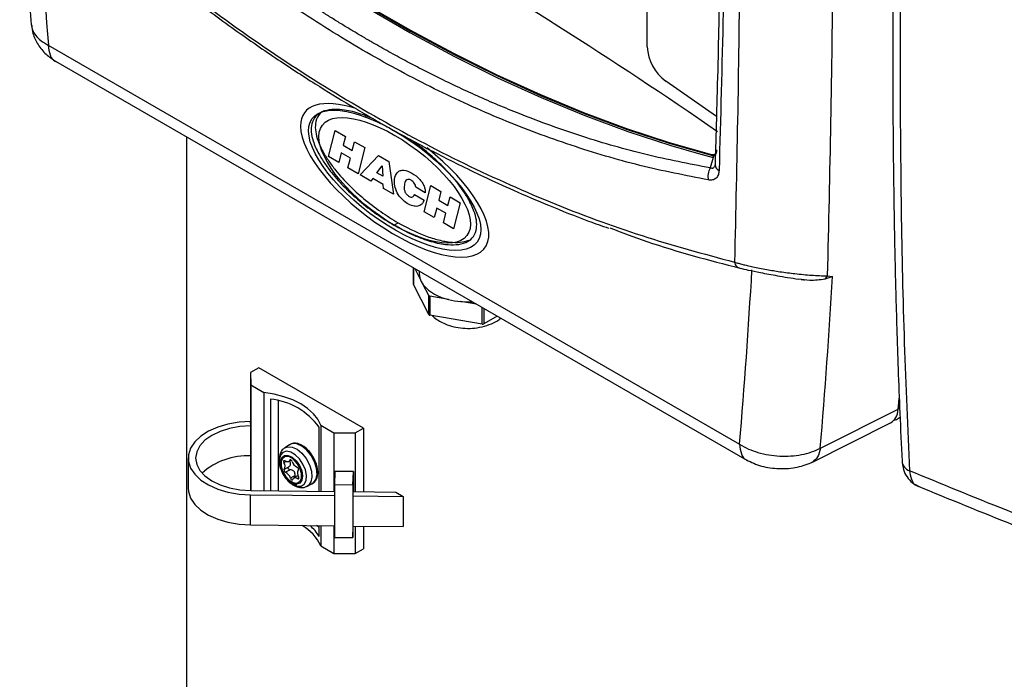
# Model space of a CAD drawing. Header units: inches. Extents: x 0.6 to 33.8, y 0 to 21.7.
# Tile 187 of 204: x 25.2 to 26.9, y 16.7 to 17.8. Entities that reach past the tile are written whole.
import ezdxf

# ---------------------------------------------------------------- set-up
doc = ezdxf.new("R2010")
doc.units = ezdxf.units.IN
doc.header["$MEASUREMENT"] = 0

msp = doc.modelspace()

# ---------------------------------------------------------------- linework, layer by layer
at = {"color": 7, "linetype": 'Continuous'}
for p, q in [((26.2984, 17.7966), (26.2984, 18.6085)), ((25.2857, 17.7992), (26.4544, 17.1246)), ((25.2979, 17.7722), (26.4666, 17.0975)), ((26.4153, 17.6785), (26.3295, 17.7387)), ((25.7596, 17.6109), (25.7709, 17.655)), ((25.7709, 17.655), (25.7881, 17.645)), ((25.7881, 17.645), (25.7843, 17.6302)), ((25.5195, 17.6443), (25.5195, 14.9413)), ((25.7843, 17.6302), (25.7997, 17.6213)), ((25.7997, 17.6213), (25.8035, 17.6361)), ((25.8035, 17.6361), (25.8208, 17.6262)), ((25.781, 17.6171), (25.7768, 17.6009)), ((25.7964, 17.6082), (25.781, 17.6171)), ((25.8208, 17.6262), (25.8095, 17.582)), ((25.8127, 17.5802), (25.8437, 17.613)), ((25.8437, 17.613), (25.8617, 17.6025)), ((26.3847, 17.6162), (26.41, 17.6094)), ((26.4105, 17.6138), (26.4084, 17.6126)), ((26.4084, 17.6126), (26.4105, 17.6118)), ((26.4087, 17.6143), (26.4105, 17.6138)), ((26.4125, 17.6151), (26.4156, 17.6169)), ((25.7768, 17.6009), (25.7596, 17.6109)), ((25.7922, 17.592), (25.7964, 17.6082)), ((25.8414, 17.5836), (25.8501, 17.5953)), ((25.8501, 17.5953), (25.8512, 17.5779)), ((25.8617, 17.6025), (25.8692, 17.5476)), ((26.41, 17.6094), (26.4045, 17.5918)), ((26.4129, 17.5973), (26.4127, 17.5958)), ((25.8095, 17.582), (25.7922, 17.592)), ((25.831, 17.5696), (25.8127, 17.5802)), ((25.8512, 17.5779), (25.8414, 17.5836)), ((25.8341, 17.5738), (25.831, 17.5696)), ((25.8521, 17.5635), (25.8341, 17.5738)), ((25.8525, 17.5572), (25.8521, 17.5635)), ((25.921, 17.5177), (25.9323, 17.5618)), ((25.9323, 17.5618), (25.9495, 17.5519)), ((25.8692, 17.5476), (25.8525, 17.5572)), ((25.9046, 17.5469), (25.9212, 17.5373)), ((25.9229, 17.5498), (25.9068, 17.5591)), ((25.9495, 17.5519), (25.9457, 17.537)), ((25.9457, 17.537), (25.9611, 17.5281)), ((25.9611, 17.5281), (25.9649, 17.543)), ((25.9649, 17.543), (25.9822, 17.533)), ((25.9822, 17.533), (25.9709, 17.4889)), ((25.9382, 17.5077), (25.921, 17.5177)), ((25.9424, 17.524), (25.9382, 17.5077)), ((25.9578, 17.5151), (25.9424, 17.524)), ((25.9536, 17.4988), (25.9578, 17.5151)), ((25.87, 17.4951), (25.877, 17.4991)), ((25.9709, 17.4889), (25.9536, 17.4988)), ((25.9028, 17.423), (25.9028, 17.3951)), ((25.9029, 17.4229), (25.9029, 17.3947)), ((25.9137, 17.4056), (25.9057, 17.4213)), ((25.9126, 17.4173), (25.9126, 17.4131)), ((25.9126, 17.4131), (25.9137, 17.4056)), ((26.6026, 17.4094), (26.5986, 17.4036)), ((26.6026, 17.4094), (26.6116, 17.4083)), ((25.9288, 17.3437), (25.9029, 17.3947)), ((25.9288, 17.3758), (25.9195, 17.394)), ((25.9288, 17.3437), (25.9288, 17.3758)), ((25.9308, 17.3747), (25.9308, 17.3425)), ((25.9623, 17.3693), (25.9308, 17.3747)), ((26.0096, 17.3614), (25.9823, 17.366)), ((26.0191, 17.3276), (26.0191, 17.3559)), ((26.022, 17.3542), (26.022, 17.328)), ((26.0191, 17.3276), (25.9308, 17.3425)), ((26.0447, 17.3411), (26.022, 17.328)), ((25.6417, 17.2538), (25.6276, 17.2457)), ((25.6276, 17.2457), (25.6282, 17.2249)), ((25.6276, 17.2457), (25.6276, 17.163)), ((25.8185, 17.1518), (25.6417, 17.2538)), ((25.6282, 17.2249), (25.6503, 17.2121)), ((25.6282, 17.2249), (25.6282, 17.0463)), ((25.6503, 17.2121), (25.6503, 17.046)), ((25.6611, 17.2008), (25.6611, 17.0459)), ((25.6748, 17.0458), (25.6748, 17.1978)), ((26.7227, 17.184), (26.7245, 17.2052)), ((26.7238, 17.1957), (26.7243, 17.2026)), ((26.591, 17.1178), (26.7227, 17.184)), ((26.7231, 17.1888), (26.7244, 17.1906)), ((25.628, 17.1558), (25.6278, 17.163)), ((26.7233, 17.1687), (26.7256, 17.1704)), ((25.628, 17.1048), (25.628, 17.1558)), ((25.7434, 17.045), (25.7434, 17.1532)), ((25.7462, 17.1567), (25.7683, 17.144)), ((25.7462, 17.1567), (25.7462, 17.045)), ((25.8043, 17.1436), (25.8185, 17.1518)), ((25.8185, 17.1518), (25.8185, 17.0443)), ((26.5765, 17.0938), (26.7097, 17.1608)), ((25.7683, 17.144), (25.7683, 17.0448)), ((25.7683, 17.144), (25.8043, 17.1436)), ((25.8043, 17.1436), (25.8043, 17.0444)), ((25.6933, 17.1235), (25.6854, 17.1183)), ((25.5223, 17.101), (25.5223, 17.05)), ((25.6276, 17.1048), (25.6276, 17.0463)), ((25.692, 17.0952), (25.6964, 17.0977)), ((25.6952, 17.0984), (25.6939, 17.0976)), ((25.6876, 17.0953), (25.6841, 17.0933)), ((25.6923, 17.0865), (25.6846, 17.082)), ((25.6944, 17.0814), (25.6867, 17.077)), ((25.7028, 17.0715), (25.6951, 17.0671)), ((25.7079, 17.0715), (25.7009, 17.0675)), ((25.7094, 17.0677), (25.7071, 17.0664)), ((25.7703, 17.0785), (25.7696, 17.0563)), ((25.8015, 17.0782), (25.7703, 17.0785)), ((25.8008, 17.056), (25.8015, 17.0782)), ((25.8015, 17.0782), (25.8015, 17.0444)), ((25.628, 17.0463), (25.7696, 17.0448)), ((25.7229, 17.0532), (25.7314, 17.0574)), ((25.7696, 17.0563), (25.7696, 16.9669)), ((25.7696, 17.0563), (25.8008, 17.056)), ((25.8008, 17.056), (25.8008, 16.9666)), ((25.6278, 17.039), (25.7696, 17.0376)), ((25.6278, 16.988), (25.6278, 17.039)), ((25.801, 17.0372), (25.8859, 17.0363)), ((25.8012, 17.0444), (25.8731, 17.0437)), ((25.8731, 17.0437), (25.8859, 17.0363)), ((25.8859, 17.0363), (25.8859, 16.9853)), ((25.6278, 16.988), (25.7696, 16.9865)), ((25.7434, 16.9844), (25.7391, 16.9868)), ((25.7434, 16.9685), (25.7434, 16.9868)), ((25.7462, 16.9868), (25.7462, 16.9526)), ((25.7683, 16.9865), (25.7683, 16.9399)), ((25.8008, 16.9666), (25.8014, 16.9862)), ((25.801, 16.9862), (25.8859, 16.9853)), ((25.8043, 16.9862), (25.8043, 16.9395)), ((25.8185, 16.986), (25.8185, 16.9476)), ((25.7696, 16.9669), (25.8008, 16.9666)), ((25.7462, 16.9526), (25.7683, 16.9399)), ((25.8043, 16.9395), (25.8185, 16.9476)), ((25.7683, 16.9399), (25.8043, 16.9395))]:
    msp.add_line(p, q, dxfattribs=at)
at = {"color": 7, "linetype": 'Continuous', "flags": 128}
for points in [[(25.313, 18.2461), (25.3845, 18.1839), (25.4567, 18.1243), (25.5293, 18.0674), (25.6023, 18.0132), (25.6757, 17.9619), (25.7493, 17.9133), (25.8231, 17.8678), (25.8968, 17.8252), (25.9706, 17.7856), (26.0442, 17.7491), (26.1176, 17.7158), (26.1906, 17.6856), (26.2632, 17.6587), (26.3354, 17.635), (26.4069, 17.6146)], [(25.3136, 18.2446), (25.3852, 18.1824), (25.4574, 18.1227), (25.5301, 18.0658), (25.6032, 18.0116), (25.6766, 17.9601), (25.7503, 17.9116), (25.8241, 17.866), (25.8979, 17.8233), (25.9717, 17.7838), (26.0454, 17.7473), (26.1188, 17.7139), (26.1919, 17.6837), (26.2646, 17.6568), (26.3368, 17.633), (26.4084, 17.6126)], [(25.321, 18.2348), (25.3822, 18.1817), (25.4547, 18.1217), (25.5277, 18.0644), (25.6011, 18.0099), (25.6749, 17.9582), (25.7489, 17.9094), (25.823, 17.8636), (25.8972, 17.8208), (25.9714, 17.781), (26.0454, 17.7444), (26.1191, 17.7109), (26.1926, 17.6806), (26.2656, 17.6536), (26.3381, 17.6299), (26.3847, 17.6162)], [(26.4135, 17.6135), (26.4124, 17.6135), (26.4105, 17.6138)], [(25.9823, 17.366), (25.9996, 17.3654), (26.0024, 17.3655)], [(25.7462, 17.1567), (25.7412, 17.1667), (25.7338, 17.1761), (25.7241, 17.1848), (25.7124, 17.1926), (25.6989, 17.1994), (25.6838, 17.2049), (25.6675, 17.2092), (25.6503, 17.2121)], [(26.7237, 17.1953), (26.7237, 17.1953), (26.7238, 17.1957)], [(26.7228, 17.1846), (26.7236, 17.1869), (26.7246, 17.1925)], [(25.6278, 17.163), (25.6083, 17.1618), (25.5895, 17.1586), (25.5721, 17.1534), (25.5566, 17.1465), (25.5435, 17.138), (25.5333, 17.1284), (25.5263, 17.1178), (25.5227, 17.1067), (25.5227, 17.0954), (25.5263, 17.0843), (25.5333, 17.0737), (25.5435, 17.064), (25.5566, 17.0556), (25.5721, 17.0487), (25.5895, 17.0435), (25.6083, 17.0403), (25.6278, 17.039)], [(25.628, 17.1558), (25.6097, 17.1546), (25.5922, 17.1514), (25.5761, 17.1463), (25.562, 17.1394), (25.5504, 17.1312), (25.5419, 17.1218), (25.5366, 17.1116), (25.5348, 17.101), (25.5366, 17.0905), (25.5419, 17.0803), (25.5504, 17.0709), (25.562, 17.0627), (25.5761, 17.0558), (25.5922, 17.0507), (25.6097, 17.0475), (25.628, 17.0463)], [(25.6798, 17.0796), (25.6849, 17.0702), (25.6915, 17.0622), (25.699, 17.0564), (25.7065, 17.0534), (25.7132, 17.0537), (25.7183, 17.0571), (25.7214, 17.0633), (25.7221, 17.0716), (25.7203, 17.0812), (25.7162, 17.0909), (25.7102, 17.0998), (25.7031, 17.1068), (25.6955, 17.1112), (25.6883, 17.1126), (25.6823, 17.1107), (25.6781, 17.1058), (25.6762, 17.0984), (25.6768, 17.0894), (25.6798, 17.0796)], [(25.6854, 17.1183), (25.6904, 17.1202), (25.698, 17.1197), (25.7063, 17.1159), (25.7144, 17.1092), (25.7216, 17.1002), (25.7272, 17.0899), (25.7305, 17.0792), (25.7314, 17.0691), (25.7296, 17.0608), (25.7254, 17.0549), (25.7229, 17.0532)], [(25.7314, 17.0574), (25.7339, 17.0591), (25.7382, 17.0651), (25.74, 17.0736), (25.7391, 17.0838), (25.7357, 17.0947), (25.7301, 17.1052), (25.7228, 17.1143), (25.7145, 17.1211), (25.7061, 17.125), (25.6984, 17.1255), (25.6933, 17.1235)], [(25.6809, 17.0789), (25.6783, 17.0878), (25.6782, 17.0959), (25.6806, 17.1021), (25.6852, 17.1054), (25.6913, 17.1056), (25.6982, 17.1025), (25.7049, 17.0966), (25.7106, 17.0886), (25.7143, 17.0797), (25.7157, 17.071), (25.7146, 17.0638), (25.711, 17.0589), (25.7056, 17.0571), (25.7045, 17.0571)], [(25.7112, 17.0838), (25.7064, 17.0922), (25.7002, 17.099), (25.6933, 17.1031), (25.687, 17.1038), (25.682, 17.1012), (25.6793, 17.0955), (25.6792, 17.0877), (25.6817, 17.0788), (25.6865, 17.0704), (25.6928, 17.0637), (25.6996, 17.0596), (25.706, 17.0588), (25.7109, 17.0615), (25.7136, 17.0671), (25.7137, 17.075), (25.7112, 17.0838)], [(25.6859, 17.0962), (25.6853, 17.0966), (25.6847, 17.0967), (25.6841, 17.0965), (25.6838, 17.0962), (25.6836, 17.0956), (25.6836, 17.0949), (25.6837, 17.0941), (25.6841, 17.0933)], [(25.6939, 17.0976), (25.6934, 17.0965), (25.6927, 17.0956), (25.6918, 17.095), (25.6908, 17.0947), (25.6897, 17.0947), (25.6884, 17.0949), (25.6872, 17.0955), (25.6859, 17.0962)], [(25.6978, 17.0956), (25.6975, 17.0964), (25.697, 17.0971), (25.6964, 17.0977), (25.6958, 17.0982), (25.6951, 17.0984), (25.6946, 17.0984), (25.6942, 17.0981), (25.6939, 17.0976)], [(25.6846, 17.082), (25.6843, 17.0815), (25.6841, 17.0809), (25.6842, 17.0801), (25.6845, 17.0793), (25.6849, 17.0785), (25.6854, 17.0778), (25.6861, 17.0773), (25.6867, 17.077)], [(25.7084, 17.0806), (25.7087, 17.0811), (25.7088, 17.0817), (25.7087, 17.0825), (25.7085, 17.0833), (25.708, 17.0841), (25.7075, 17.0848), (25.7069, 17.0853), (25.7063, 17.0856)], [(25.6951, 17.0671), (25.6955, 17.0663), (25.696, 17.0655), (25.6965, 17.0649), (25.6972, 17.0645), (25.6978, 17.0642), (25.6983, 17.0643), (25.6988, 17.0646), (25.6991, 17.065)], [(25.6991, 17.065), (25.6996, 17.0661), (25.7002, 17.067), (25.7011, 17.0676), (25.7021, 17.0679), (25.7033, 17.068), (25.7045, 17.0677), (25.7058, 17.0672), (25.7071, 17.0664)], [(25.7071, 17.0664), (25.7077, 17.066), (25.7083, 17.0659), (25.7088, 17.0661), (25.7092, 17.0665), (25.7094, 17.067), (25.7094, 17.0678), (25.7092, 17.0686), (25.7088, 17.0694)], [(25.5223, 17.05), (25.5227, 17.0444), (25.5263, 17.0332), (25.5333, 17.0227), (25.5435, 17.013), (25.5566, 17.0046), (25.5721, 16.9977), (25.5895, 16.9925), (25.6083, 16.9892), (25.6278, 16.988)]]:
    msp.add_lwpolyline(points, dxfattribs=at)
at = {"color": 7, "linetype": 'Continuous'}
for centre, radius, start, end in [((21.9254, 11.1591), 7.8959, 55.32758, 64.6778), ((39.6905, 18.905), 14.4471, 183.18303, 184.38968), ((26.3749, 17.8004), 0.0766, 182.8334, 233.6052), ((26.4089, 17.6216), 0.00731, 254.2151, 7.5424), ((26.4107, 17.6199), 0.00764, 252.5046, 298.0104), ((26.4072, 17.6112), 0.00332, 327.1667, 10.6028), ((26.4239, 17.5978), 0.011, 183.3284, 247.7291), ((26.4282, 17.5782), 0.0273, 150.208, 194.4087), ((15.085, 18.0802), 11.4095, 355.19534, 356.67992), ((25.9039, 17.3951), 0.00104, 180.2331, 207.624), ((25.9468, 17.4151), 0.0345, 195.9999, 217.7142), ((15.1416, 18.0783), 11.4895, 355.20433, 356.65684), ((25.9772, 17.4445), 0.0766, 221.2237, 258.7817), ((25.931, 17.3774), 0.0027, 214.6323, 265.3731), ((25.9942, 17.4971), 0.1317, 255.9869, 264.8552), ((25.931, 17.3452), 0.0027, 214.6323, 265.3731), ((26.0199, 17.3321), 0.00455, 259.4917, 297.3132), ((25.6501, 17.0867), 0.1146, 35.4964, 84.509), ((25.6218, 16.9918), 0.1131, 86.8805, 132.2865), ((25.7124, 17.0995), 0.0151, 195.0385, 245.9944), ((26.748, 17.0977), 0.0191, 185.8777, 249.9183), ((25.7122, 17.0891), 0.0328, 198.1431, 256.5611), ((25.676, 17.0873), 0.01, 328.3108, 36.462), ((25.7169, 17.0753), 0.01, 148.3108, 216.462), ((25.6805, 17.0632), 0.0151, 15.0385, 65.9944), ((25.6798, 16.9235), 0.0725, 23.6385, 61.2104), ((25.6839, 16.9351), 0.0682, 29.3258, 49.4364)]:
    msp.add_arc(centre, radius, start, end, dxfattribs=at)
for major_axis, ratio in [((0.1395, -0.1046), 0.400501), ((0.1222, -0.0935), 0.412797)]:
    msp.add_ellipse((25.8713, 17.5708), major_axis=major_axis, ratio=ratio, dxfattribs=at)
for centre, major_axis, ratio, start_param, end_param in [((25.8713, 17.5708), (0.1523, -0.1145), 0.402585, 2.284674, 3.435606), ((25.8713, 17.5708), (0.1523, -0.1145), 0.402585, 3.435606, 7.797169), ((26.6811, 17.2125), (-0.0296, 0.0512), 0.576741, 3.108262, 3.833941), ((26.6918, 17.2188), (-0.0296, 0.0514), 0.574825, 2.957197, 3.208035)]:
    msp.add_ellipse(centre, major_axis=major_axis, ratio=ratio, start_param=start_param, end_param=end_param, dxfattribs=at)
for points, knots in [([(26.4531, 18.7661), (26.4541, 18.6735), (26.456, 18.4883), (26.4564, 18.2165), (26.4549, 17.9495), (26.4516, 17.6875), (26.4477, 17.5175), (26.4458, 17.4325)], [0, 0, 0, 0, 0.200085, 0.400109, 0.600172, 0.800151, 1, 1, 1, 1]), ([(26.6105, 18.7649), (26.6115, 18.6708), (26.6134, 18.4825), (26.6138, 18.2061), (26.6122, 17.9348), (26.6087, 17.6685), (26.6046, 17.4957), (26.6026, 17.4094)], [0, 0, 0, 0, 0.200012, 0.400051, 0.60013, 0.800107, 1, 1, 1, 1]), ([(26.7398, 18.7707), (26.7382, 18.7378), (26.7351, 18.6757), (26.7313, 18.5889), (26.7282, 18.5133), (26.7258, 18.4488), (26.724, 18.3951), (26.7225, 18.3488), (26.7212, 18.3061), (26.72, 18.2636), (26.718, 18.1833), (26.7156, 18.066), (26.7139, 17.9325), (26.7133, 17.819), (26.7134, 17.7261), (26.7139, 17.6379), (26.7147, 17.5707), (26.7154, 17.5199), (26.7161, 17.4804), (26.7171, 17.4335), (26.7184, 17.3792), (26.7201, 17.3177), (26.7224, 17.2494), (26.7253, 17.1743), (26.7277, 17.1228), (26.729, 17.0958)], [0, 0, 0, 0, 0.0536563, 0.1014027, 0.1432369, 0.1791577, 0.2091644, 0.2335454, 0.257383, 0.2815152, 0.305942, 0.3949665, 0.4843357, 0.5412094, 0.5980715, 0.6525898, 0.7030238, 0.7230556, 0.7477714, 0.7774364, 0.8120509, 0.8516152, 0.896129, 0.9455912, 1, 1, 1, 1]), ([(26.7523, 18.7585), (26.7482, 18.6711), (26.7399, 18.4963), (26.7318, 18.2419), (26.7268, 17.9937), (26.7253, 17.753), (26.7271, 17.5198), (26.7321, 17.2943), (26.7384, 17.1512), (26.7415, 17.0797)], [0, 0, 0, 0, 0.1427862, 0.285746, 0.4285496, 0.5715103, 0.7142685, 0.8573516, 1, 1, 1, 1]), ([(26.425, 18.6985), (26.4253, 18.6633), (26.4257, 18.5966), (26.4259, 18.5028), (26.4259, 18.4204), (26.4257, 18.3534), (26.4254, 18.3), (26.4252, 18.2588), (26.4249, 18.2225), (26.4246, 18.1847), (26.4241, 18.1404), (26.4235, 18.0864), (26.4226, 18.0241), (26.4215, 17.9538), (26.42, 17.8754), (26.4182, 17.7893), (26.4158, 17.6954), (26.4139, 17.6308), (26.4129, 17.5972)], [0, 0, 0, 0, 0.092379, 0.175083, 0.248108, 0.311455, 0.354438, 0.391445, 0.422476, 0.45248, 0.493801, 0.542871, 0.599689, 0.664255, 0.73657, 0.816634, 0.904445, 1, 1, 1, 1]), ([(26.4319, 18.6908), (26.4323, 18.5956), (26.4332, 18.4053), (26.4313, 18.1269), (26.4271, 17.8534), (26.4222, 17.6762), (26.4197, 17.5876)], [0, 0, 0, 0, 0.249968, 0.500116, 0.749966, 1, 1, 1, 1]), ([(26.4045, 17.5918), (26.3685, 17.5987), (26.297, 17.6126), (26.1891, 17.6437), (26.0938, 17.6779), (26.0109, 17.7129), (25.9593, 17.7373), (25.9267, 17.7536), (25.913, 17.7607), (25.8992, 17.7678), (25.8855, 17.7751), (25.8719, 17.7825), (25.8582, 17.7901), (25.8446, 17.7977), (25.83, 17.8061), (25.8145, 17.8151), (25.7981, 17.8249), (25.7817, 17.8348), (25.7654, 17.845), (25.749, 17.8553), (25.7125, 17.8789), (25.6587, 17.9155), (25.5884, 17.9674), (25.5041, 18.0344), (25.4038, 18.1214), (25.3285, 18.1969), (25.2908, 18.2347)], [0, 0, 0, 0, 0.094115, 0.187291, 0.28062, 0.342242, 0.403715, 0.415773, 0.427824, 0.43987, 0.45191, 0.463944, 0.475972, 0.487994, 0.500009, 0.514543, 0.529086, 0.543637, 0.558198, 0.572767, 0.587345, 0.65618, 0.717797, 0.779295, 0.889495, 1, 1, 1, 1]), ([(26.4018, 17.5715), (26.3631, 17.579), (26.2859, 17.5941), (26.1696, 17.6287), (26.0536, 17.6719), (25.9382, 17.7243), (25.8238, 17.7856), (25.7108, 17.8556), (25.5994, 17.934), (25.4902, 18.0209), (25.3831, 18.1153), (25.3142, 18.1845), (25.2797, 18.2192)], [0, 0, 0, 0, 0.100436, 0.200544, 0.30048, 0.40028, 0.500007, 0.599732, 0.699531, 0.79947, 0.899576, 1, 1, 1, 1]), ([(25.2374, 18.1315), (25.2385, 18.1115), (25.2429, 18.0332), (25.2495, 17.9339), (25.2555, 17.8544), (25.257, 17.8337)], [0, 0, 0, 0, 0.20258, 0.792192, 1, 1, 1, 1]), ([(25.2485, 18.1237), (25.2946, 18.081), (25.3869, 17.9956), (25.5306, 17.8807), (25.6774, 17.7761), (25.8273, 17.6831), (25.9796, 17.6017), (26.1338, 17.5325), (26.2894, 17.4746), (26.3936, 17.4465), (26.4458, 17.4325)], [0, 0, 0, 0, 0.12515, 0.250153, 0.375096, 0.5, 0.624905, 0.749847, 0.87485, 1, 1, 1, 1]), ([(25.2497, 18.1175), (25.2806, 18.0887), (25.3404, 18.0327), (25.4295, 17.9568), (25.5141, 17.8894), (25.5937, 17.8302), (25.6674, 17.779), (25.7343, 17.7353), (25.787, 17.703), (25.8265, 17.6797), (25.8537, 17.6641), (25.8748, 17.6524), (25.8903, 17.6439), (25.9041, 17.6365), (25.9222, 17.6268), (25.9479, 17.6134), (25.9819, 17.5963), (26.0242, 17.5758), (26.0749, 17.5526), (26.1341, 17.5273), (26.1876, 17.5058), (26.2215, 17.4939), (26.2328, 17.4899)], [0, 0, 0, 0, 0.101267, 0.196298, 0.28508, 0.367617, 0.443517, 0.511404, 0.571159, 0.602259, 0.630145, 0.652448, 0.665285, 0.676122, 0.693509, 0.718963, 0.752483, 0.79407, 0.843724, 0.901444, 0.967233, 1, 1, 1, 1]), ([(25.2572, 17.8337), (25.2576, 17.8308), (25.2585, 17.8245), (25.2641, 17.8156), (25.2729, 17.8066), (25.2813, 17.8018), (25.2857, 17.7992)], [0, 0, 0, 0, 0.218652, 0.483158, 0.728468, 1, 1, 1, 1]), ([(25.2578, 17.8326), (25.2582, 17.8281), (25.2593, 17.817), (25.2677, 17.8002), (25.281, 17.7835), (25.2928, 17.7757), (25.2986, 17.7718)], [0, 0, 0, 0, 0.189815, 0.468789, 0.74077, 1, 1, 1, 1]), ([(25.2857, 17.7992), (25.2864, 17.7936), (25.2877, 17.7823), (25.2933, 17.7734), (25.2978, 17.7724), (25.298, 17.7724)], [0, 0, 0, 0, 0.488955, 0.97791, 1, 1, 1, 1]), ([(25.8356, 17.6746), (25.8273, 17.678), (25.8093, 17.6854), (25.7856, 17.6904), (25.7646, 17.6912), (25.7492, 17.6878), (25.7372, 17.6801), (25.7306, 17.6682), (25.7296, 17.653), (25.7334, 17.6354), (25.7418, 17.6169), (25.7529, 17.5991), (25.7676, 17.5794), (25.7872, 17.5579), (25.8129, 17.5346), (25.8406, 17.5131), (25.8602, 17.5011), (25.87, 17.4951)], [0, 0, 0, 0, 0.081967, 0.179386, 0.244544, 0.309502, 0.36227, 0.415492, 0.455151, 0.494781, 0.549981, 0.595244, 0.640615, 0.723506, 0.806608, 0.903279, 1, 1, 1, 1]), ([(25.7522, 17.6883), (25.7496, 17.6868), (25.7432, 17.6831), (25.7376, 17.6722), (25.7366, 17.657), (25.7404, 17.6394), (25.7487, 17.6209), (25.7598, 17.6031), (25.7746, 17.5835), (25.7942, 17.5619), (25.8199, 17.5386), (25.8476, 17.5171), (25.8672, 17.5051), (25.877, 17.4991)], [0, 0, 0, 0, 0.053332, 0.132336, 0.191208, 0.250036, 0.331976, 0.399166, 0.466516, 0.589563, 0.712922, 0.856424, 1, 1, 1, 1]), ([(25.87, 17.4951), (25.88, 17.4897), (25.8998, 17.4789), (25.9292, 17.4678), (25.9545, 17.4621), (25.9755, 17.4613), (25.9909, 17.4647), (26.0029, 17.4724), (26.0095, 17.4843), (26.0105, 17.4995), (26.0067, 17.5171), (25.9983, 17.5356), (25.9872, 17.5534), (25.9725, 17.5731), (25.9528, 17.5947), (25.9272, 17.6178), (25.9081, 17.6332), (25.8973, 17.64), (25.8962, 17.6407)], [0, 0, 0, 0, 0.095088, 0.190426, 0.285224, 0.34863, 0.411839, 0.463188, 0.514978, 0.553571, 0.592135, 0.645849, 0.689895, 0.734045, 0.814707, 0.895573, 0.989643, 1, 1, 1, 1]), ([(26.4127, 17.5959), (26.4126, 17.5957), (26.4124, 17.5948), (26.4117, 17.5935), (26.4106, 17.592), (26.4093, 17.5911), (26.4073, 17.5907), (26.4056, 17.5913), (26.4045, 17.5918)], [0, 0, 0, 0, 0.033051, 0.194575, 0.352657, 0.509863, 0.668962, 1, 1, 1, 1]), ([(25.9212, 17.5373), (25.92, 17.5348), (25.9175, 17.5297), (25.9105, 17.5263), (25.9018, 17.5271), (25.8924, 17.5313), (25.8831, 17.5387), (25.875, 17.5495), (25.8711, 17.5618), (25.8706, 17.5746), (25.8743, 17.5837), (25.8808, 17.5876), (25.8889, 17.5883), (25.9004, 17.5836), (25.9114, 17.5755), (25.918, 17.567), (25.9212, 17.5612), (25.9229, 17.5551), (25.9229, 17.5516), (25.9229, 17.5498)], [0, 0, 0, 0, 0.062782, 0.125184, 0.187503, 0.251732, 0.315287, 0.377508, 0.439585, 0.501993, 0.59481, 0.641697, 0.688639, 0.781682, 0.874737, 0.906218, 0.93748, 0.968724, 1, 1, 1, 1]), ([(26.4197, 17.5876), (26.4195, 17.5852), (26.4189, 17.5799), (26.4151, 17.5741), (26.4091, 17.5709), (26.4041, 17.5713), (26.4018, 17.5715)], [0, 0, 0, 0, 0.230813, 0.495563, 0.761295, 1, 1, 1, 1]), ([(25.9068, 17.5591), (25.9067, 17.5602), (25.9066, 17.5625), (25.9045, 17.5661), (25.902, 17.5691), (25.8987, 17.5715), (25.8949, 17.5729), (25.8916, 17.5716), (25.889, 17.5692), (25.8879, 17.5635), (25.887, 17.5582), (25.8881, 17.5529), (25.8892, 17.5501), (25.8909, 17.5477), (25.8935, 17.5451), (25.8968, 17.5429), (25.9007, 17.5421), (25.9029, 17.5436), (25.9043, 17.5452), (25.9045, 17.5463), (25.9046, 17.5469)], [0, 0, 0, 0, 0.046399, 0.092971, 0.139909, 0.186439, 0.256581, 0.326563, 0.396607, 0.466512, 0.607043, 0.642646, 0.676964, 0.711826, 0.748199, 0.813131, 0.875114, 0.944885, 0.972495, 1, 1, 1, 1]), ([(25.877, 17.4991), (25.8916, 17.4914), (25.9138, 17.4797), (25.9429, 17.4702), (25.9635, 17.4661), (25.9819, 17.4651), (25.9918, 17.468), (25.9966, 17.4695)], [0, 0, 0, 0, 0.346156, 0.525263, 0.704244, 0.858623, 1, 1, 1, 1]), ([(26.2351, 17.4904), (26.2559, 17.4826), (26.3289, 17.4549), (26.4024, 17.4359), (26.4549, 17.4224)], [0, 0, 0, 0, 0.284741, 1, 1, 1, 1]), ([(26.4458, 17.4325), (26.4481, 17.4318), (26.4525, 17.4305), (26.4597, 17.4286), (26.4678, 17.4266), (26.4772, 17.4245), (26.4883, 17.4222), (26.4999, 17.42), (26.5115, 17.418), (26.5232, 17.4162), (26.5355, 17.4145), (26.5538, 17.4122), (26.5723, 17.4106), (26.5901, 17.4096), (26.5983, 17.4094), (26.6026, 17.4094)], [0, 0, 0, 0, 0.050008, 0.098943, 0.146666, 0.207551, 0.273415, 0.344765, 0.407245, 0.470528, 0.543062, 0.618017, 0.792275, 0.891485, 1, 1, 1, 1]), ([(26.4458, 17.4325), (26.4462, 17.4311), (26.447, 17.4284), (26.4492, 17.4253), (26.4519, 17.4231), (26.4539, 17.4226), (26.4549, 17.4224)], [0, 0, 0, 0, 0.252115, 0.508048, 0.759769, 1, 1, 1, 1]), ([(26.4549, 17.4224), (26.4595, 17.4213), (26.4699, 17.4189), (26.4914, 17.4144), (26.5147, 17.4101), (26.5367, 17.4064), (26.548, 17.4046), (26.5541, 17.4037)], [0, 0, 0, 0, 0.164843, 0.372497, 0.642463, 0.808247, 1, 1, 1, 1]), ([(26.5986, 17.4036), (26.5902, 17.4025), (26.5761, 17.4005), (26.5605, 17.4028), (26.5541, 17.4037)], [0, 0, 0, 0, 0.592325, 1, 1, 1, 1]), ([(26.5584, 17.4032), (26.5592, 17.4031), (26.5615, 17.4027), (26.5635, 17.4024), (26.5648, 17.4023)], [0, 0, 0, 0, 0.341089, 1, 1, 1, 1]), ([(26.6116, 17.4083), (26.6095, 17.4074), (26.6054, 17.4056), (26.6008, 17.4043), (26.5986, 17.4036)], [0, 0, 0, 0, 0.5061277, 1, 1, 1, 1]), ([(25.9348, 17.3418), (25.9359, 17.3408), (25.9395, 17.3372), (25.947, 17.3326), (25.9578, 17.3271), (25.9711, 17.3229), (25.9866, 17.3204), (26.0029, 17.3203), (26.0193, 17.3227), (26.0345, 17.3278), (26.0451, 17.3329), (26.0498, 17.3369), (26.0507, 17.3376)], [0, 0, 0, 0, 0.037904, 0.125567, 0.212946, 0.334162, 0.458644, 0.58531, 0.715172, 0.850265, 0.970049, 1, 1, 1, 1]), ([(25.6855, 17.1181), (25.685, 17.1178), (25.6823, 17.1165), (25.6789, 17.1117), (25.676, 17.1045), (25.6755, 17.0959), (25.6767, 17.0872), (25.6791, 17.0816), (25.6801, 17.0792)], [0, 0, 0, 0, 0.0387246, 0.2294221, 0.4177597, 0.6199136, 0.8385646, 1, 1, 1, 1]), ([(25.7403, 17.0846), (25.74, 17.0868), (25.739, 17.0922), (25.735, 17.1011), (25.729, 17.1103), (25.7217, 17.1181), (25.7137, 17.1236), (25.7057, 17.1263), (25.6983, 17.1263), (25.6945, 17.124), (25.6927, 17.1229)], [0, 0, 0, 0, 0.087907, 0.222252, 0.35648, 0.491171, 0.626967, 0.764497, 0.885338, 1, 1, 1, 1]), ([(26.4544, 17.1246), (26.4593, 17.1217), (26.4688, 17.1163), (26.4857, 17.1103), (26.5035, 17.1062), (26.5224, 17.1042), (26.5412, 17.1044), (26.5594, 17.1067), (26.5764, 17.111), (26.5861, 17.1155), (26.591, 17.1178)], [0, 0, 0, 0, 0.131432, 0.250175, 0.378204, 0.500194, 0.626148, 0.750109, 0.874397, 1, 1, 1, 1]), ([(26.4544, 17.1246), (26.4551, 17.1189), (26.4564, 17.1076), (26.4619, 17.0988), (26.4664, 17.0978), (26.4666, 17.0977)], [0, 0, 0, 0, 0.4902226, 0.9804451, 1, 1, 1, 1]), ([(26.591, 17.1178), (26.5898, 17.1123), (26.5876, 17.1017), (26.5807, 17.0968), (26.5774, 17.0944)], [0, 0, 0, 0, 0.510448, 1, 1, 1, 1]), ([(25.6923, 17.0865), (25.693, 17.0872), (25.6944, 17.0885), (25.6954, 17.0909), (25.6953, 17.0932), (25.6945, 17.095), (25.6937, 17.0957), (25.6935, 17.096)], [0, 0, 0, 0, 0.276748, 0.495577, 0.715646, 0.911685, 1, 1, 1, 1]), ([(26.466, 17.0979), (26.4741, 17.0941), (26.4902, 17.0864), (26.5215, 17.0824), (26.5531, 17.0845), (26.5697, 17.0912), (26.578, 17.0946)], [0, 0, 0, 0, 0.249523, 0.4994238, 0.7496557, 1, 1, 1, 1]), ([(25.6801, 17.0792), (25.6805, 17.0783), (25.682, 17.074), (25.6868, 17.067), (25.694, 17.0591), (25.7022, 17.0537), (25.7104, 17.0511), (25.7175, 17.0509), (25.7213, 17.0528), (25.7227, 17.0535)], [0, 0, 0, 0, 0.049318, 0.226594, 0.405899, 0.589862, 0.752953, 0.903419, 1, 1, 1, 1]), ([(25.6808, 17.0794), (25.6819, 17.0768), (25.6834, 17.0732), (25.6859, 17.0702), (25.6866, 17.0694)], [0, 0, 0, 0, 0.716326, 1, 1, 1, 1]), ([(25.6944, 17.0814), (25.694, 17.0815), (25.6933, 17.0815), (25.6923, 17.0821), (25.6916, 17.0829), (25.6913, 17.0837), (25.6912, 17.0846), (25.6914, 17.0854), (25.6918, 17.0861), (25.6921, 17.0864), (25.6923, 17.0865)], [0, 0, 0, 0, 0.1507234, 0.3023743, 0.4384711, 0.5608251, 0.6785086, 0.7997553, 0.9311655, 1, 1, 1, 1]), ([(25.7028, 17.0715), (25.7029, 17.0727), (25.7029, 17.0748), (25.7019, 17.0777), (25.7001, 17.0797), (25.6975, 17.0811), (25.6956, 17.0813), (25.6944, 17.0814)], [0, 0, 0, 0, 0.229673, 0.411273, 0.593903, 0.756591, 1, 1, 1, 1]), ([(25.7307, 17.0576), (25.732, 17.0581), (25.7354, 17.0595), (25.7391, 17.0648), (25.7413, 17.0722), (25.7417, 17.0791), (25.7406, 17.0835), (25.7403, 17.0846)], [0, 0, 0, 0, 0.149066, 0.395898, 0.644687, 0.906802, 1, 1, 1, 1]), ([(26.7295, 17.0929), (26.73, 17.0892), (26.7311, 17.0805), (26.7371, 17.0689), (26.7459, 17.0589), (26.7535, 17.0551), (26.7573, 17.0533)], [0, 0, 0, 0, 0.20471, 0.469529, 0.736448, 1, 1, 1, 1]), ([(27.0717, 16.9498), (27.0157, 16.9708), (26.9038, 17.0126), (26.7956, 17.0574), (26.7415, 17.0797)], [0, 0, 0, 0, 0.50052, 1, 1, 1, 1]), ([(26.7415, 17.0797), (26.7423, 17.0749), (26.7444, 17.0636), (26.7502, 17.0547), (26.756, 17.0542), (26.7566, 17.0541)], [0, 0, 0, 0, 0.409164, 0.942015, 1, 1, 1, 1]), ([(25.6866, 17.0694), (25.6878, 17.0678), (25.6909, 17.0636), (25.6972, 17.0591), (25.7026, 17.0564), (25.7055, 17.0566), (25.706, 17.0566)], [0, 0, 0, 0, 0.224123, 0.572957, 0.928729, 1, 1, 1, 1]), ([(25.7035, 17.069), (25.7035, 17.0691), (25.7032, 17.0694), (25.7029, 17.0701), (25.7028, 17.0708), (25.7028, 17.0714), (25.7028, 17.0715)], [0, 0, 0, 0, 0.138174, 0.463153, 0.815369, 1, 1, 1, 1]), ([(26.754, 17.0547), (26.8084, 17.0321), (26.9172, 16.9871), (27.0296, 16.9451), (27.0858, 16.924)], [0, 0, 0, 0, 0.500044, 1, 1, 1, 1])]:
    msp.add_open_spline(points, degree=3, knots=knots, dxfattribs=at)

doc.saveas('drawing.dxf')
